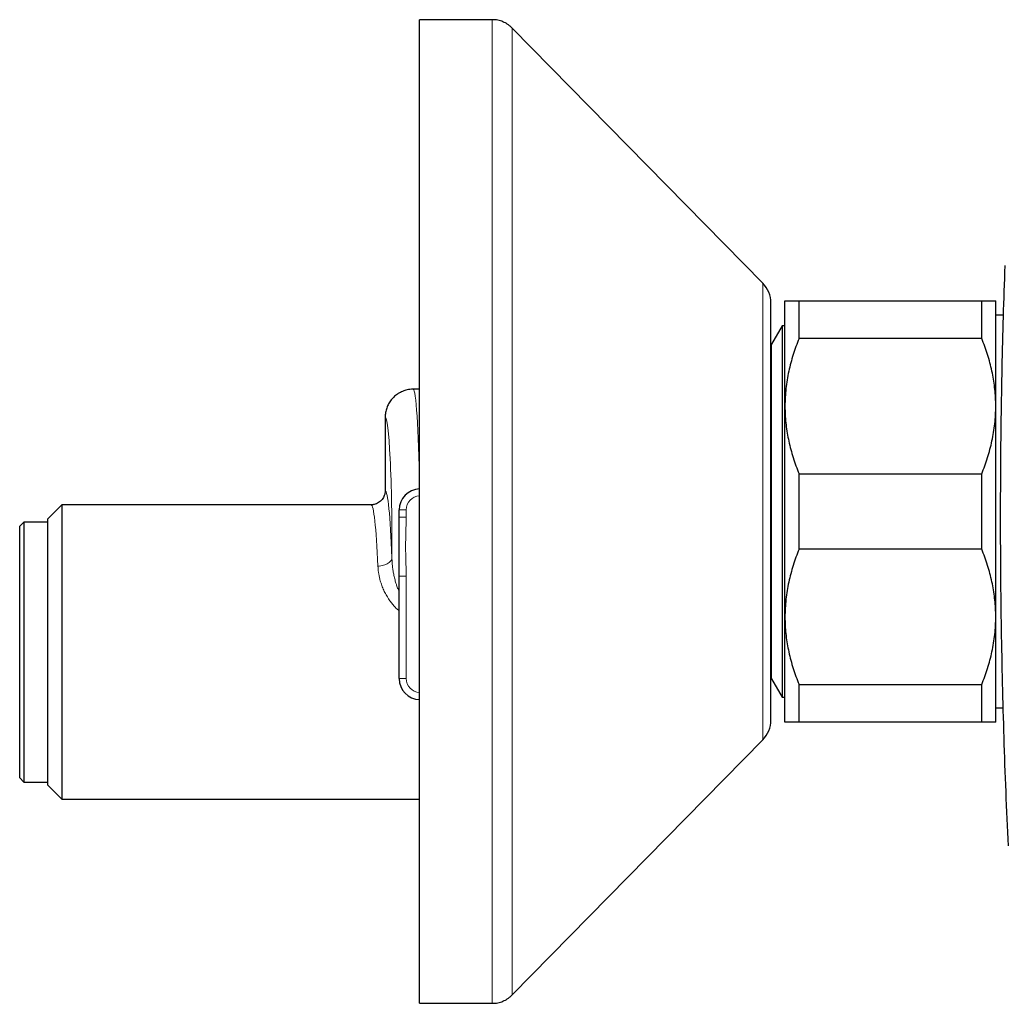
# Model space of a CAD drawing. Header units: millimetres. Extents: x 8 to 1018, y 12 to 2184.
# Tile 41 of 54: x 848 to 918, y 1199 to 1269. Entities that reach past the tile are written whole.
import ezdxf

# ---------------------------------------------------------------- set-up
doc = ezdxf.new("R2010")
doc.units = ezdxf.units.MM

msp = doc.modelspace()

# ---------------------------------------------------------------- linework, layer by layer
at = {"color": 7, "linetype": 'Continuous', "lineweight": 30}
for p, q in [((881.476, 1268.964), (876.314, 1268.964)), ((876.314, 1233.964), (876.314, 1268.964)), ((900.741, 1250.216), (882.902, 1268.366)), ((901.314, 1233.964), (901.314, 1248.814)), ((902.314, 1241.464), (902.314, 1248.964)), ((903.314, 1246.286), (903.314, 1248.964)), ((903.314, 1248.964), (916.314, 1248.964)), ((916.314, 1246.286), (916.314, 1248.964)), ((917.314, 1241.464), (917.314, 1248.964)), ((917.865, 1247.927), (917.314, 1247.927)), ((902.127, 1247.185), (901.364, 1245.864)), ((902.314, 1247.185), (902.127, 1247.185)), ((902.127, 1247.185), (902.127, 1220.744)), ((901.364, 1245.864), (901.314, 1245.864)), ((901.364, 1222.064), (901.364, 1245.864)), ((916.314, 1246.286), (903.314, 1246.286)), ((876.314, 1242.664), (875.867, 1242.664)), ((902.314, 1226.464), (902.314, 1241.464)), ((917.314, 1226.464), (917.314, 1241.464)), ((873.864, 1240.664), (873.864, 1235.442)), ((903.314, 1231.286), (903.314, 1236.643)), ((903.314, 1236.643), (916.314, 1236.643)), ((916.314, 1231.286), (916.314, 1236.643)), ((850.864, 1234.442), (849.864, 1233.442)), ((872.863, 1234.442), (850.864, 1234.442)), ((850.864, 1234.442), (850.864, 1213.487)), ((874.864, 1233.571), (874.864, 1234.074)), ((876.314, 1198.964), (876.314, 1233.964)), ((901.314, 1219.114), (901.314, 1233.964)), ((848.164, 1233.214), (847.864, 1232.914)), ((849.864, 1233.214), (848.164, 1233.214)), ((848.164, 1233.214), (848.164, 1214.714)), ((849.864, 1214.487), (849.864, 1233.442)), ((847.864, 1215.014), (847.864, 1232.914)), ((916.314, 1231.286), (903.314, 1231.286)), ((874.864, 1222.074), (874.864, 1229.357)), ((902.314, 1218.964), (902.314, 1226.464)), ((917.314, 1218.964), (917.314, 1226.464)), ((901.314, 1222.064), (901.364, 1222.064)), ((901.364, 1222.064), (902.127, 1220.744)), ((903.314, 1221.643), (916.314, 1221.643)), ((903.314, 1218.964), (903.314, 1221.643)), ((916.314, 1218.964), (916.314, 1221.643)), ((902.127, 1220.744), (902.314, 1220.744)), ((917.314, 1220.002), (917.847, 1220.002)), ((916.314, 1218.964), (903.314, 1218.964)), ((882.902, 1199.562), (900.741, 1217.712)), ((847.864, 1215.014), (848.164, 1214.714)), ((848.164, 1214.714), (849.864, 1214.714)), ((849.864, 1214.487), (850.864, 1213.487)), ((850.864, 1213.487), (876.314, 1213.487)), ((876.314, 1198.964), (881.476, 1198.964))]:
    msp.add_line(p, q, dxfattribs=at)
at = {"color": 8, "linetype": 'Continuous', "lineweight": 0}
for p, q in [((900.741, 1233.964), (900.741, 1250.216)), ((875.364, 1234.074), (874.864, 1234.074)), ((875.364, 1234.074), (875.364, 1233.571)), ((900.741, 1217.712), (900.741, 1233.964)), ((875.364, 1233.571), (874.864, 1233.571)), ((875.364, 1229.357), (874.864, 1229.357)), ((875.364, 1229.357), (875.364, 1222.074)), ((875.364, 1222.074), (874.864, 1222.074))]:
    msp.add_line(p, q, dxfattribs=at)
at = {"color": 8, "linetype": 'Continuous', "lineweight": 0, "flags": 128}
msp.add_lwpolyline([(874.35, 1230.66), (874.341, 1230.601), (874.321, 1230.542), (874.291, 1230.485), (874.252, 1230.429), (874.203, 1230.376), (874.145, 1230.325), (874.079, 1230.278), (874.006, 1230.235), (873.925, 1230.197), (873.839, 1230.163), (873.748, 1230.135), (873.652, 1230.111), (873.554, 1230.094), (873.453, 1230.083), (873.352, 1230.077)], dxfattribs=at)
at = {"color": 7, "linetype": 'Continuous', "lineweight": 30}
for centre, radius, start, end in [((899.314, 1248.814), 2, 0, 44.50422), ((876.364, 1234.074), 1.5, 91.86158, 180), ((876.364, 1222.074), 1.5, 180, 268.08979), ((899.314, 1219.114), 2, 315.49578, 0)]:
    msp.add_arc(centre, radius, start, end, dxfattribs=at)
at = {"color": 8, "linetype": 'Continuous', "lineweight": 0}
for centre, start, end in [((876.364, 1234.074), 92.86598, 180), ((876.364, 1222.074), 180, 267.13402)]:
    msp.add_arc(centre, 1, start, end, dxfattribs=at)
for centre, major_axis, ratio, start_param, end_param in [((875.867, 1231.464), (0, 11.2), 0.043049, 5.095185, 6.283185), ((873.87, 1231.464), (0, 9.2), 0.052408, 4.624889, 6.294563), ((873.862, 1223.964), (0, 11.478), 0.052408, 5.335304, 6.278625), ((872.863, 1223.964), (0, 10.478), 0.05741, 5.335304, 6.283185)]:
    msp.add_ellipse(centre, major_axis=major_axis, ratio=ratio, start_param=start_param, end_param=end_param, dxfattribs=at)
at = {"color": 7, "linetype": 'Continuous', "lineweight": 30}
for points, knots in [([(882.902, 1268.366), (882.853, 1268.414), (882.756, 1268.508), (882.596, 1268.63), (882.428, 1268.733), (882.253, 1268.818), (882.07, 1268.884), (881.879, 1268.93), (881.68, 1268.959), (881.545, 1268.963), (881.476, 1268.964)], [0, 0, 0, 0, 0.129502, 0.255184, 0.378256, 0.5, 0.621744, 0.744816, 0.870498, 1, 1, 1, 1]), ([(918.208, 1210.171), (918.15, 1211.455), (918.036, 1214.023), (917.901, 1217.876), (917.795, 1221.729), (917.718, 1225.582), (917.671, 1229.435), (917.654, 1233.216), (917.666, 1236.923), (917.703, 1240.557), (917.767, 1244.191), (917.856, 1247.826), (917.937, 1250.248), (917.978, 1251.46)], [0, 0, 0, 0, 0.093375, 0.186724, 0.280053, 0.373369, 0.466677, 0.559982, 0.647959, 0.735945, 0.823943, 0.91196, 1, 1, 1, 1]), ([(902.314, 1248.964), (902.318, 1248.964), (902.324, 1248.964), (902.374, 1248.964), (902.454, 1248.964), (902.567, 1248.964), (902.71, 1248.964), (902.884, 1248.964), (903.083, 1248.964), (903.237, 1248.964), (903.314, 1248.964)], [0, 0, 0, 0, 0.122618, 0.245238, 0.368878, 0.492521, 0.618996, 0.745475, 0.872735, 1, 1, 1, 1]), ([(916.314, 1248.964), (916.389, 1248.964), (916.538, 1248.964), (916.733, 1248.964), (916.904, 1248.964), (917.049, 1248.964), (917.166, 1248.964), (917.251, 1248.964), (917.304, 1248.964), (917.311, 1248.964), (917.314, 1248.964)], [0, 0, 0, 0, 0.122973, 0.245942, 0.369581, 0.493217, 0.619375, 0.745529, 0.872765, 1, 1, 1, 1]), ([(903.314, 1246.286), (903.24, 1246.095), (903.091, 1245.713), (902.896, 1245.13), (902.725, 1244.541), (902.58, 1243.941), (902.463, 1243.332), (902.378, 1242.714), (902.325, 1242.091), (902.318, 1241.673), (902.314, 1241.464)], [0, 0, 0, 0, 0.122973, 0.245942, 0.369581, 0.493217, 0.619375, 0.745529, 0.872765, 1, 1, 1, 1]), ([(917.314, 1241.464), (917.314, 1241.52), (917.313, 1241.771), (917.294, 1242.216), (917.24, 1242.799), (917.157, 1243.382), (917.044, 1243.966), (916.902, 1244.55), (916.732, 1245.134), (916.538, 1245.714), (916.389, 1246.095), (916.314, 1246.286)], [0, 0, 0, 0, 0.034085, 0.152699, 0.271315, 0.390844, 0.510376, 0.632431, 0.75449, 0.877243, 1, 1, 1, 1]), ([(875.867, 1242.664), (875.857, 1242.664), (875.778, 1242.664), (875.63, 1242.654), (875.439, 1242.621), (875.264, 1242.574), (875.106, 1242.517), (874.952, 1242.446), (874.804, 1242.362), (874.666, 1242.267), (874.535, 1242.161), (874.413, 1242.043), (874.302, 1241.915), (874.202, 1241.78), (874.115, 1241.637), (874.038, 1241.485), (873.976, 1241.328), (873.927, 1241.167), (873.891, 1241.003), (873.869, 1240.835), (873.866, 1240.721), (873.864, 1240.664)], [0, 0, 0, 0, 0.0097091, 0.0752931, 0.1415839, 0.1945277, 0.2474714, 0.3019507, 0.35643, 0.4093197, 0.4622094, 0.5166322, 0.5710549, 0.6239056, 0.6767564, 0.7311399, 0.7855234, 0.8383745, 0.8912256, 0.9456128, 1, 1, 1, 1]), ([(902.314, 1241.464), (902.315, 1241.408), (902.316, 1241.158), (902.335, 1240.713), (902.388, 1240.129), (902.472, 1239.547), (902.585, 1238.962), (902.727, 1238.378), (902.897, 1237.794), (903.091, 1237.215), (903.24, 1236.833), (903.314, 1236.643)], [0, 0, 0, 0, 0.034085, 0.152699, 0.271315, 0.390844, 0.510376, 0.632431, 0.75449, 0.877243, 1, 1, 1, 1]), ([(916.314, 1236.643), (916.389, 1236.834), (916.538, 1237.216), (916.733, 1237.799), (916.904, 1238.388), (917.049, 1238.988), (917.166, 1239.596), (917.251, 1240.215), (917.304, 1240.838), (917.311, 1241.256), (917.314, 1241.464)], [0, 0, 0, 0, 0.122973, 0.245942, 0.369581, 0.493217, 0.619375, 0.745529, 0.872765, 1, 1, 1, 1]), ([(873.864, 1235.442), (873.862, 1235.386), (873.856, 1235.274), (873.813, 1235.111), (873.744, 1234.956), (873.65, 1234.816), (873.534, 1234.693), (873.399, 1234.591), (873.248, 1234.513), (873.108, 1234.469), (872.984, 1234.447), (872.91, 1234.442), (872.869, 1234.442), (872.863, 1234.442)], [0, 0, 0, 0, 0.10565, 0.214366, 0.320016, 0.428727, 0.534434, 0.643198, 0.749051, 0.857966, 0.922691, 0.988094, 1, 1, 1, 1]), ([(874.864, 1229.357), (874.864, 1229.365), (874.864, 1229.536), (874.864, 1229.873), (874.864, 1230.386), (874.864, 1230.917), (874.864, 1231.448), (874.864, 1231.965), (874.864, 1232.48), (874.864, 1233.009), (874.864, 1233.377), (874.864, 1233.564), (874.864, 1233.571)], [0, 0, 0, 0, 0.005507, 0.123485, 0.241699, 0.370695, 0.5, 0.617978, 0.736192, 0.865188, 0.994493, 1, 1, 1, 1]), ([(903.314, 1231.286), (903.24, 1231.095), (903.091, 1230.713), (902.896, 1230.13), (902.725, 1229.541), (902.58, 1228.941), (902.463, 1228.332), (902.378, 1227.714), (902.325, 1227.091), (902.318, 1226.673), (902.314, 1226.464)], [0, 0, 0, 0, 0.122973, 0.245942, 0.369581, 0.493217, 0.619375, 0.745529, 0.872765, 1, 1, 1, 1]), ([(917.314, 1226.464), (917.314, 1226.52), (917.313, 1226.771), (917.294, 1227.216), (917.24, 1227.799), (917.157, 1228.382), (917.044, 1228.966), (916.902, 1229.55), (916.732, 1230.134), (916.538, 1230.714), (916.389, 1231.095), (916.314, 1231.286)], [0, 0, 0, 0, 0.034085, 0.152699, 0.271315, 0.390844, 0.510376, 0.632431, 0.75449, 0.877243, 1, 1, 1, 1]), ([(902.314, 1226.464), (902.315, 1226.408), (902.316, 1226.158), (902.335, 1225.713), (902.388, 1225.129), (902.472, 1224.547), (902.585, 1223.962), (902.727, 1223.378), (902.897, 1222.794), (903.091, 1222.215), (903.24, 1221.833), (903.314, 1221.643)], [0, 0, 0, 0, 0.034085, 0.152699, 0.271315, 0.390844, 0.510376, 0.632431, 0.75449, 0.877243, 1, 1, 1, 1]), ([(916.314, 1221.643), (916.389, 1221.834), (916.538, 1222.216), (916.733, 1222.799), (916.904, 1223.388), (917.049, 1223.988), (917.166, 1224.596), (917.251, 1225.215), (917.304, 1225.838), (917.311, 1226.256), (917.314, 1226.464)], [0, 0, 0, 0, 0.122973, 0.245942, 0.369581, 0.493217, 0.619375, 0.745529, 0.872765, 1, 1, 1, 1]), ([(903.314, 1218.964), (903.24, 1218.964), (903.091, 1218.964), (902.896, 1218.964), (902.725, 1218.964), (902.58, 1218.964), (902.463, 1218.964), (902.378, 1218.964), (902.325, 1218.964), (902.318, 1218.964), (902.314, 1218.964)], [0, 0, 0, 0, 0.122973, 0.245942, 0.369581, 0.493217, 0.619375, 0.745529, 0.872765, 1, 1, 1, 1]), ([(917.314, 1218.964), (917.311, 1218.964), (917.305, 1218.964), (917.255, 1218.964), (917.175, 1218.964), (917.062, 1218.964), (916.919, 1218.964), (916.745, 1218.964), (916.546, 1218.964), (916.392, 1218.964), (916.314, 1218.964)], [0, 0, 0, 0, 0.122618, 0.245238, 0.368878, 0.492521, 0.618996, 0.745475, 0.872735, 1, 1, 1, 1]), ([(881.476, 1198.964), (881.545, 1198.966), (881.68, 1198.969), (881.879, 1198.998), (882.07, 1199.045), (882.253, 1199.111), (882.428, 1199.195), (882.596, 1199.299), (882.756, 1199.421), (882.853, 1199.515), (882.902, 1199.562)], [0, 0, 0, 0, 0.129502, 0.255184, 0.378256, 0.5, 0.621744, 0.744816, 0.870498, 1, 1, 1, 1])]:
    msp.add_open_spline(points, degree=3, knots=knots, dxfattribs=at)
at = {"color": 8, "linetype": 'Continuous', "lineweight": 0}
for points, knots in [([(881.476, 1233.964), (881.476, 1234.392), (881.476, 1235.247), (881.476, 1236.528), (881.476, 1237.806), (881.476, 1239.078), (881.476, 1240.344), (881.476, 1241.577), (881.476, 1242.777), (881.476, 1243.942), (881.476, 1245.095), (881.476, 1246.235), (881.476, 1247.384), (881.476, 1248.537), (881.476, 1249.694), (881.476, 1250.829), (881.476, 1251.942), (881.476, 1253.031), (881.476, 1254.074), (881.476, 1255.071), (881.476, 1256.023), (881.476, 1256.949), (881.476, 1257.848), (881.476, 1258.736), (881.476, 1259.609), (881.476, 1260.465), (881.476, 1261.286), (881.476, 1262.069), (881.476, 1262.815), (881.476, 1263.509), (881.476, 1264.152), (881.476, 1264.747), (881.476, 1265.304), (881.476, 1265.824), (881.476, 1266.316), (881.476, 1266.777), (881.476, 1267.202), (881.476, 1267.582), (881.476, 1267.917), (881.476, 1268.207), (881.476, 1268.446), (881.476, 1268.637), (881.476, 1268.783), (881.476, 1268.887), (881.476, 1268.952), (881.476, 1268.96), (881.476, 1268.964)], [0, 0, 0, 0, 0.0233333, 0.0466665, 0.0699998, 0.0933331, 0.1166663, 0.1399996, 0.1619997, 0.1839998, 0.2059998, 0.2279999, 0.25, 0.2733333, 0.2966665, 0.3199998, 0.3433331, 0.3666663, 0.3899996, 0.4119997, 0.4339998, 0.4559998, 0.4779999, 0.5, 0.5233333, 0.5466665, 0.5699998, 0.5933331, 0.6166663, 0.6399996, 0.6619997, 0.6839998, 0.7059998, 0.7279999, 0.75, 0.7733333, 0.7966665, 0.8199998, 0.8433331, 0.8666663, 0.8899996, 0.9119997, 0.9339998, 0.9559998, 0.9779999, 1, 1, 1, 1]), ([(882.902, 1268.366), (882.902, 1268.363), (882.902, 1268.356), (882.902, 1268.304), (882.902, 1268.219), (882.902, 1268.101), (882.902, 1267.948), (882.902, 1267.762), (882.902, 1267.549), (882.902, 1267.312), (882.902, 1267.055), (882.902, 1266.77), (882.902, 1266.457), (882.902, 1266.118), (882.902, 1265.741), (882.902, 1265.324), (882.902, 1264.863), (882.902, 1264.373), (882.902, 1263.852), (882.902, 1263.302), (882.902, 1262.722), (882.902, 1262.132), (882.902, 1261.533), (882.902, 1260.929), (882.902, 1260.302), (882.902, 1259.654), (882.902, 1258.984), (882.902, 1258.273), (882.902, 1257.518), (882.902, 1256.718), (882.902, 1255.897), (882.902, 1255.053), (882.902, 1254.189), (882.902, 1253.304), (882.902, 1252.426), (882.902, 1251.556), (882.902, 1250.698), (882.902, 1249.825), (882.902, 1248.939), (882.902, 1248.041), (882.902, 1247.104), (882.902, 1246.127), (882.902, 1245.11), (882.902, 1244.082), (882.902, 1243.044), (882.902, 1241.997), (882.902, 1240.942), (882.902, 1239.909), (882.902, 1238.901), (882.902, 1237.919), (882.902, 1236.933), (882.902, 1235.945), (882.902, 1234.955), (882.902, 1234.295), (882.902, 1233.964)], [0, 0, 0, 0, 0.02, 0.04, 0.06, 0.08, 0.1, 0.12, 0.14, 0.158333, 0.176666, 0.195, 0.213333, 0.231667, 0.25, 0.27, 0.29, 0.31, 0.33, 0.35, 0.37, 0.39, 0.408333, 0.426666, 0.445, 0.463333, 0.481667, 0.5, 0.52, 0.54, 0.56, 0.58, 0.6, 0.62, 0.64, 0.658333, 0.676666, 0.695, 0.713333, 0.731667, 0.75, 0.77, 0.79, 0.81, 0.83, 0.85, 0.87, 0.89, 0.908333, 0.926666, 0.945, 0.963333, 0.981667, 1, 1, 1, 1]), ([(881.476, 1198.964), (881.476, 1198.969), (881.476, 1198.978), (881.476, 1199.051), (881.476, 1199.168), (881.476, 1199.332), (881.476, 1199.543), (881.476, 1199.795), (881.476, 1200.085), (881.476, 1200.409), (881.476, 1200.774), (881.476, 1201.179), (881.476, 1201.631), (881.476, 1202.134), (881.476, 1202.689), (881.476, 1203.287), (881.476, 1203.925), (881.476, 1204.604), (881.476, 1205.309), (881.476, 1206.036), (881.476, 1206.782), (881.476, 1207.56), (881.476, 1208.37), (881.476, 1209.228), (881.476, 1210.134), (881.476, 1211.089), (881.476, 1212.076), (881.476, 1213.092), (881.476, 1214.136), (881.476, 1215.186), (881.476, 1216.239), (881.476, 1217.293), (881.476, 1218.366), (881.476, 1219.458), (881.476, 1220.59), (881.476, 1221.762), (881.476, 1222.972), (881.476, 1224.197), (881.476, 1225.436), (881.476, 1226.686), (881.476, 1227.921), (881.476, 1229.141), (881.476, 1230.342), (881.476, 1231.547), (881.476, 1232.755), (881.476, 1233.561), (881.476, 1233.964)], [0, 0, 0, 0, 0.0233333, 0.0466665, 0.0699998, 0.0933331, 0.1166663, 0.1399996, 0.1619997, 0.1839998, 0.2059998, 0.2279999, 0.25, 0.2733333, 0.2966665, 0.3199998, 0.3433331, 0.3666663, 0.3899996, 0.4119997, 0.4339998, 0.4559998, 0.4779999, 0.5, 0.5233333, 0.5466665, 0.5699998, 0.5933331, 0.6166663, 0.6399996, 0.6619997, 0.6839998, 0.7059998, 0.7279999, 0.75, 0.7733333, 0.7966665, 0.8199998, 0.8433331, 0.8666663, 0.8899996, 0.9119997, 0.9339998, 0.9559998, 0.9779999, 1, 1, 1, 1]), ([(882.902, 1233.964), (882.902, 1233.604), (882.902, 1232.884), (882.902, 1231.804), (882.902, 1230.726), (882.902, 1229.652), (882.902, 1228.582), (882.902, 1227.517), (882.902, 1226.488), (882.902, 1225.495), (882.902, 1224.538), (882.902, 1223.589), (882.902, 1222.649), (882.902, 1221.718), (882.902, 1220.77), (882.902, 1219.805), (882.902, 1218.827), (882.902, 1217.864), (882.902, 1216.917), (882.902, 1215.986), (882.902, 1215.074), (882.902, 1214.205), (882.902, 1213.378), (882.902, 1212.593), (882.902, 1211.825), (882.902, 1211.076), (882.902, 1210.346), (882.902, 1209.614), (882.902, 1208.882), (882.902, 1208.155), (882.902, 1207.453), (882.902, 1206.777), (882.902, 1206.128), (882.902, 1205.506), (882.902, 1204.93), (882.902, 1204.395), (882.902, 1203.901), (882.902, 1203.431), (882.902, 1202.987), (882.902, 1202.569), (882.902, 1202.165), (882.902, 1201.778), (882.902, 1201.412), (882.902, 1201.078), (882.902, 1200.776), (882.902, 1200.507), (882.902, 1200.272), (882.902, 1200.075), (882.902, 1199.914), (882.902, 1199.786), (882.902, 1199.686), (882.902, 1199.615), (882.902, 1199.571), (882.902, 1199.565), (882.902, 1199.562)], [0, 0, 0, 0, 0.0199999, 0.0399999, 0.0599998, 0.0799998, 0.0999997, 0.1199997, 0.1399996, 0.158333, 0.1766664, 0.1949998, 0.2133332, 0.2316666, 0.25, 0.2699999, 0.2899999, 0.3099998, 0.3299998, 0.3499997, 0.3699997, 0.3899996, 0.408333, 0.4266664, 0.4449998, 0.4633332, 0.4816666, 0.5, 0.5199999, 0.5399999, 0.5599998, 0.5799998, 0.5999997, 0.6199997, 0.6399996, 0.658333, 0.6766664, 0.6949998, 0.7133332, 0.7316666, 0.75, 0.7699999, 0.7899999, 0.8099998, 0.8299998, 0.8499997, 0.8699997, 0.8899996, 0.908333, 0.9266664, 0.9449998, 0.9633332, 0.9816666, 1, 1, 1, 1]), ([(875.364, 1233.571), (875.363, 1233.405), (875.359, 1233.071), (875.339, 1232.471), (875.32, 1231.769), (875.324, 1230.965), (875.345, 1230.295), (875.361, 1229.759), (875.363, 1229.491), (875.364, 1229.357)], [0, 0, 0, 0, 0.11863, 0.237297, 0.427812, 0.618432, 0.809217, 0.904611, 1, 1, 1, 1]), ([(874.35, 1230.66), (874.354, 1230.559), (874.361, 1230.356), (874.39, 1230.047), (874.432, 1229.733), (874.491, 1229.415), (874.567, 1229.095), (874.655, 1228.795), (874.753, 1228.516), (874.827, 1228.346), (874.864, 1228.261)], [0, 0, 0, 0, 0.128566, 0.257212, 0.385768, 0.51784, 0.650015, 0.782051, 0.890829, 1, 1, 1, 1]), ([(874.864, 1226.894), (874.788, 1226.96), (874.635, 1227.091), (874.428, 1227.313), (874.239, 1227.55), (874.055, 1227.819), (873.884, 1228.118), (873.728, 1228.446), (873.598, 1228.782), (873.505, 1229.09), (873.44, 1229.363), (873.396, 1229.603), (873.365, 1229.842), (873.356, 1229.999), (873.352, 1230.077)], [0, 0, 0, 0, 0.077429, 0.154882, 0.234833, 0.314798, 0.412632, 0.51048, 0.611114, 0.711755, 0.783375, 0.854995, 0.927497, 1, 1, 1, 1])]:
    msp.add_open_spline(points, degree=3, knots=knots, dxfattribs=at)

doc.saveas('drawing.dxf')
